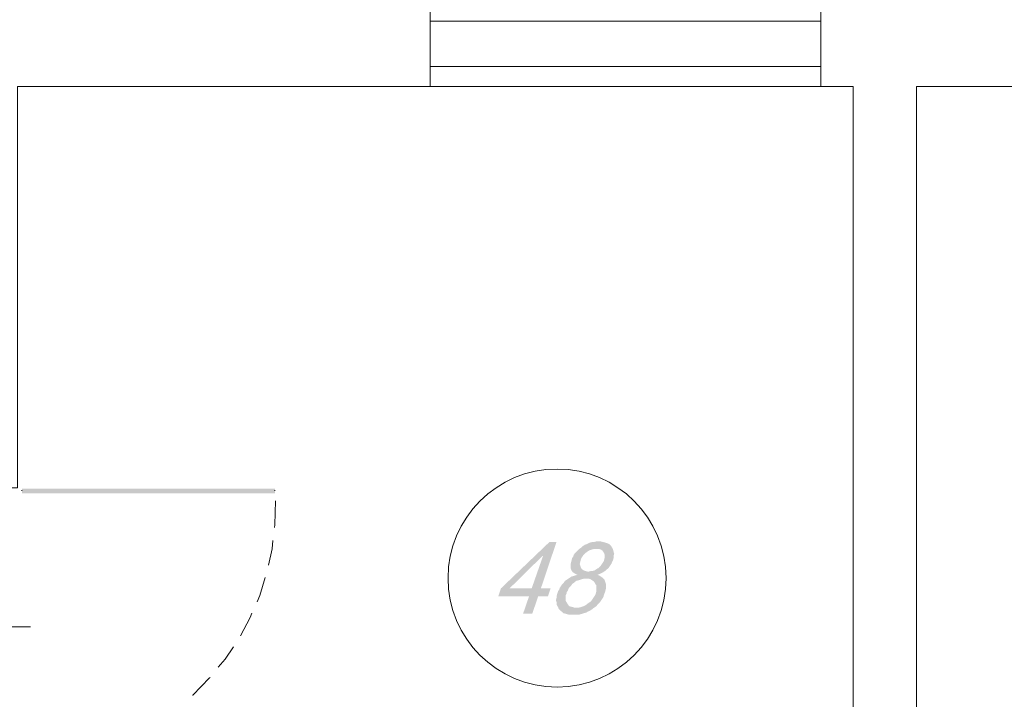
# Model space of a CAD drawing. Header units: millimetres. Extents: x -1147 to 4913, y -2332 to 921.
# Tile 63 of 119: x 3216 to 3603, y -752 to -486. Entities that reach past the tile are written whole.
import ezdxf

# ---------------------------------------------------------------- set-up
doc = ezdxf.new("R2010")
doc.units = ezdxf.units.MM
doc.header["$LTSCALE"] = 0.2
doc.layers.add('C00-00-00', color=7, linetype='Continuous')

msp = doc.modelspace()

# ---------------------------------------------------------------- hatches: boundary and pattern name
at = {"layer": 'C00-00-00'}
h = msp.add_hatch(color=256, dxfattribs=at)
h.dxf.hatch_style = 2
h.paths.add_polyline_path([(3217.295, -669.495), (3217.295, -671.401), (3316.568, -669.495)])
h = msp.add_hatch(color=256, dxfattribs=at)
h.dxf.hatch_style = 2
h.paths.add_polyline_path([(3217.295, -671.401), (3316.568, -669.495), (3316.568, -671.401)])
h = msp.add_hatch(color=256, dxfattribs=at)
h.dxf.hatch_style = 2
h.paths.add_polyline_path([(3316.568, -671.401), (3316.568, -669.495), (3217.295, -671.401)])
h = msp.add_hatch(color=256, dxfattribs=at)
h.dxf.hatch_style = 2
h.paths.add_polyline_path([(3316.568, -669.495), (3217.295, -671.401), (3217.295, -669.495)])
h = msp.add_hatch(color=256, dxfattribs=at)
h.dxf.hatch_style = 2
h.paths.add_polyline_path([(3427.056, -690.451), (3424.307, -690.451), (3405.258, -708.653), (3404.198, -711.828), (3416.261, -711.828), (3413.934, -718.601), (3417.533, -718.601), (3419.861, -711.828), (3423.673, -711.828), (3424.729, -708.653), (3408.641, -708.653), (3421.554, -695.952), (3421.767, -695.952)])
h = msp.add_hatch(color=256, dxfattribs=at)
h.dxf.hatch_style = 2
h.paths.add_polyline_path([(3427.056, -690.451), (3421.767, -695.952), (3417.321, -708.653), (3408.641, -708.653), (3420.92, -708.653)])
h = msp.add_hatch(color=256, dxfattribs=at)
h.dxf.hatch_style = 2
h.paths.add_polyline_path([(3443.569, -690.238), (3442.723, -690.238), (3441.876, -690.451), (3441.242, -690.451), (3440.395, -690.663), (3439.757, -690.872), (3438.91, -691.297), (3438.276, -691.51), (3437.642, -691.931), (3437.004, -692.357), (3436.583, -692.778), (3435.949, -693.203), (3435.315, -693.838), (3434.889, -694.263), (3434.255, -694.897), (3433.83, -695.531), (3433.621, -696.165), (3433.196, -696.799), (3432.983, -697.646), (3432.775, -698.493), (3432.562, -699.127), (3432.562, -700.611), (3432.775, -701.245), (3432.983, -701.667), (3433.409, -702.305), (3434.043, -702.726), (3434.468, -702.939), (3435.315, -703.364), (3434.468, -703.573), (3433.83, -703.786), (3432.983, -703.998), (3432.349, -704.42), (3431.715, -704.845), (3439.757, -704.845), (3440.395, -705.058), (3441.029, -705.479), (3441.663, -705.904), (3442.089, -706.539), (3442.297, -706.96), (3442.723, -707.385), (3442.723, -709.713), (3442.51, -710.559), (3442.297, -711.193), (3441.876, -711.828), (3441.45, -712.466), (3441.029, -713.1), (3440.604, -713.734), (3439.97, -714.159), (3439.336, -714.58), (3439.123, -714.793), (3438.489, -715.214), (3437.642, -715.64), (3437.004, -715.853), (3436.37, -716.061), (3435.523, -716.274), (3434.677, -716.274), (3441.45, -716.487), (3442.089, -716.061), (3442.723, -715.64), (3443.144, -715.006), (3443.778, -714.368), (3444.203, -713.946), (3444.625, -713.312), (3445.05, -712.674), (3445.471, -712.04), (3445.684, -711.193), (3445.897, -710.559), (3446.11, -710.134), (3446.318, -709.287), (3446.531, -708.441), (3446.531, -707.173), (3446.318, -706.539), (3446.11, -705.904), (3445.897, -705.266), (3445.471, -704.845), (3445.05, -704.42), (3444.416, -703.998), (3443.778, -703.573), (3443.144, -703.364), (3443.569, -703.152), (3444.203, -702.939), (3445.05, -702.513), (3445.684, -702.092), (3439.336, -702.092), (3438.489, -701.879), (3437.851, -701.667), (3437.217, -701.245), (3436.795, -700.82), (3436.583, -700.399), (3436.37, -699.765), (3436.161, -699.127), (3436.37, -698.284), (3436.583, -697.437), (3436.795, -696.799), (3437.217, -696.165), (3437.642, -695.531), (3438.276, -694.897), (3438.91, -694.472), (3439.123, -694.263), (3439.757, -693.838), (3440.395, -693.625), (3441.029, -693.412), (3441.876, -693.203), (3442.51, -693.203), (3449.071, -692.991), (3448.65, -692.357), (3448.437, -691.931), (3448.012, -691.51), (3447.378, -691.085), (3446.744, -690.872), (3446.11, -690.663), (3445.263, -690.451), (3444.416, -690.238)])
h = msp.add_hatch(color=256, dxfattribs=at)
h.dxf.hatch_style = 2
h.paths.add_polyline_path([(3449.071, -692.991), (3442.51, -693.203), (3443.778, -693.203), (3444.416, -693.412), (3445.05, -693.838), (3445.471, -694.472), (3445.684, -694.684), (3445.897, -695.318), (3445.897, -696.799), (3445.684, -697.646), (3445.684, -697.858), (3445.263, -698.493), (3444.837, -699.127), (3444.416, -699.765), (3443.991, -700.186), (3443.357, -700.82), (3443.144, -700.82), (3442.51, -701.245), (3441.876, -701.667), (3441.029, -701.879), (3440.395, -701.879), (3439.548, -702.092), (3445.684, -702.092), (3446.318, -701.667), (3446.744, -701.245), (3447.378, -700.82), (3447.799, -700.186), (3448.224, -699.552), (3448.65, -698.918), (3448.858, -698.284), (3449.284, -697.646), (3449.284, -697.437), (3449.496, -696.59), (3449.496, -695.744), (3449.705, -695.11), (3449.496, -694.472), (3449.284, -693.625)])
h = msp.add_hatch(color=256, dxfattribs=at)
h.dxf.hatch_style = 2
h.paths.add_polyline_path([(3431.715, -704.845), (3431.081, -705.266), (3430.447, -705.692), (3430.234, -705.904), (3429.809, -706.539), (3429.175, -707.173), (3428.749, -707.807), (3428.328, -708.441), (3428.115, -709.079), (3427.694, -709.713), (3427.481, -710.347), (3427.269, -710.981), (3427.056, -711.828), (3427.056, -712.466), (3426.847, -713.312), (3427.056, -713.946), (3427.056, -714.793), (3427.269, -715.427), (3427.694, -716.061), (3427.903, -716.695), (3428.328, -717.121), (3428.749, -717.542), (3429.388, -717.967), (3429.809, -718.389), (3430.656, -718.601), (3431.294, -718.814), (3432.14, -719.027), (3435.736, -719.027), (3436.37, -718.814), (3437.217, -718.601), (3437.851, -718.389), (3438.698, -718.18), (3439.336, -717.755), (3439.97, -717.542), (3440.604, -717.121), (3441.242, -716.695), (3441.45, -716.487), (3434.677, -716.274), (3434.255, -716.274), (3433.621, -716.061), (3432.775, -715.853), (3432.14, -715.64), (3431.715, -715.214), (3431.294, -714.58), (3431.081, -714.159), (3430.656, -713.521), (3430.656, -711.406), (3431.081, -710.559), (3431.081, -710.134), (3431.502, -709.5), (3431.715, -708.866), (3432.14, -708.232), (3432.775, -707.594), (3433.196, -706.96), (3433.83, -706.539), (3434.255, -706.113), (3434.889, -705.692), (3435.736, -705.479), (3436.37, -705.266), (3437.004, -705.058), (3437.851, -704.845), (3438.489, -704.845)])

# ---------------------------------------------------------------- linework, layer by layer
at = {"layer": 'C00-00-00', "lineweight": 0}
msp.add_lwpolyline([(3377.528, -511.802), (3215.602, -511.802), (3215.602, -669.282), (3199.093, -669.282), (3199.093, -511.802), (3039.073, -511.802), (3039.073, -390.941), (3063.837, -390.941), (3063.837, -472.431), (3314.662, -472.431), (3314.662, -432.852), (3362.713, -432.852), (3362.713, -478.571), (3377.528, -478.571)], close=True, dxfattribs=at)
for points in [[(3738.842, -478.571), (3530.775, -478.571), (3530.775, -511.802), (3543.476, -511.802), (3543.476, -911.64), (3512.572, -911.64), (3512.572, -945.931), (3215.602, -945.931), (3215.602, -780.196), (3199.093, -780.196), (3199.093, -866.771), (3181.95, -866.771), (3181.95, -893.016), (3192.957, -893.016), (3192.957, -1005.198), (3215.602, -1005.198), (3215.602, -963.078), (3512.572, -963.078), (3512.572, -1011.125), (3580.094, -1011.125), (3580.094, -963.291), (3667.724, -963.291)], [(3377.528, -486.192), (3530.775, -486.192)], [(3377.528, -503.973), (3530.775, -503.973)], [(3377.528, -511.802), (3530.775, -511.802)], [(3667.724, -938.735), (3580.094, -938.735), (3580.094, -911.64), (3568.239, -911.64), (3568.239, -511.802), (3738.842, -511.802)], [(3217.295, -670.342), (3217.295, -670.129)], [(3316.568, -670.342), (3316.568, -670.129)], [(3316.355, -684.736), (3316.568, -683.677), (3316.78, -674.363)], [(3314.027, -699.552), (3315.508, -693.203), (3315.721, -689.817)], [(3309.585, -713.946), (3310.641, -711.406), (3312.759, -704.42)], [(3303.02, -727.281), (3306.832, -720.082), (3307.466, -718.389)], [(3220.682, -723.682), (3183.43, -723.682)], [(3294.344, -739.557), (3297.097, -736.383), (3300.271, -731.515)], [(3284.183, -750.564), (3284.396, -750.564), (3290.957, -743.791), (3291.17, -743.578)]]:
    msp.add_lwpolyline(points, dxfattribs=at)
msp.add_circle((3427.271, -704.632), 42.757, dxfattribs=at)

doc.saveas('drawing.dxf')
